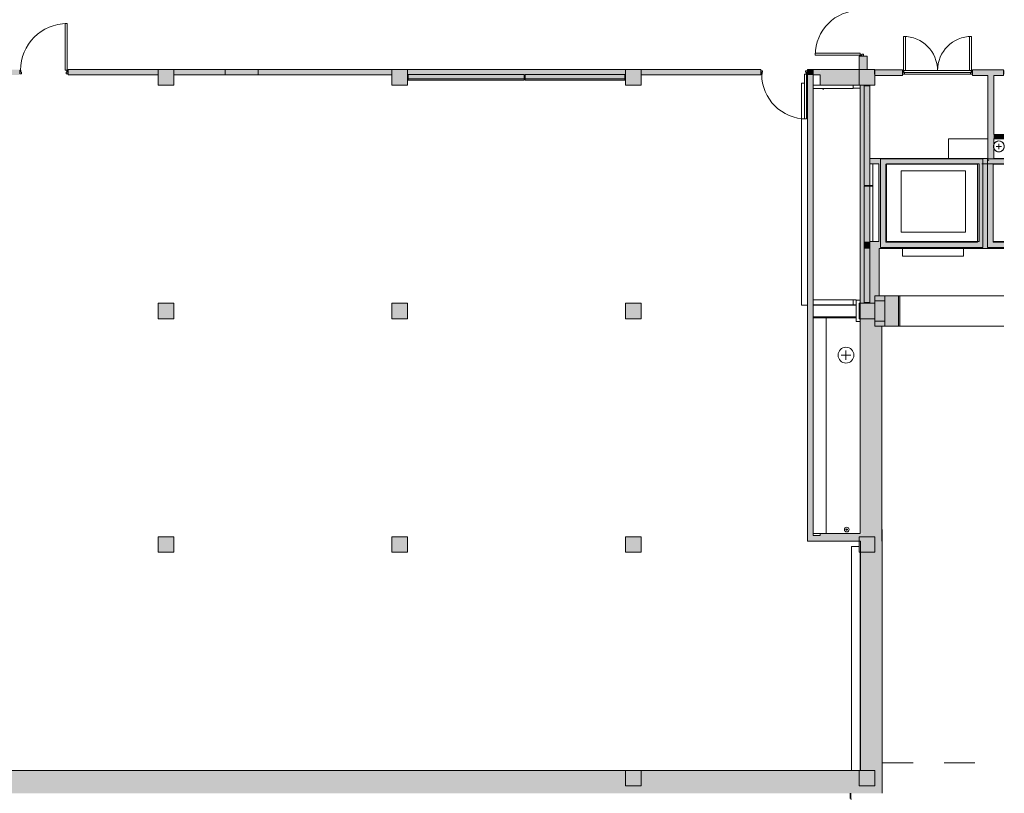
# Model space of a CAD drawing. Header units: millimetres. Extents: x -113904 to 3141, y -34200 to 59129.
# Tile 58 of 72: x -22148 to 3135, y 6000 to 25870. Entities that reach past the tile are written whole.
import ezdxf

# ---------------------------------------------------------------- set-up
doc = ezdxf.new("R2010")
doc.units = ezdxf.units.MM
doc.linetypes.add('Dash 1_32_', pattern=[1587.5, 793.75, -793.75])
doc.layers.add('0-1', color=7, linetype='Continuous', lineweight=5)
for name, color, linetype, lineweight, true_color in [('_Hidden Lines_-1', 7, 'Continuous', 9, 0xaaaaaa), ('_Room Separation_', 7, 'Dash 1_32_', 9, 0xc0c0c0), ('Columns-1', 7, 'Continuous', 9, 0xaaaaaa), ('Cut Pattern-1', 7, 'Continuous', 9, 0xd4d4d4), ('Cut Pattern-3', 7, 'Continuous', 9, 0xaaaaaa), ('Doors-1', 7, 'Continuous', 9, 0xaaaaaa), ('Floors-1', 7, 'Continuous', 9, 0xaaaaaa), ('Lighting Fixtures-1', 7, 'Continuous', 9, 0xaaaaaa), ('Plan Swing-1', 7, 'Continuous', 9, 0xaaaaaa), ('Specialty Equipment-1', 7, 'Continuous', 9, 0xaaaaaa), ('Structural Columns-1', 7, 'Continuous', 5, 0xd4d4d4), ('Structural Columns-2', 7, 'Continuous', 9, 0xaaaaaa), ('Structural Columns-3', 7, 'Continuous', 9, 0xd4d4d4), ('Structural Connections-2', 7, 'Continuous', 9, 0xaaaaaa), ('Structural Framing-1', 7, 'Continuous', 9, 0xaaaaaa), ('Structural Framing-4', 7, 'Continuous', 5, 0xd4d4d4), ('Wall Sweep - Cornice-1', 7, 'Continuous', 9, 0xaaaaaa), ('Walls-1', 7, 'Continuous', 9, 0xaaaaaa)]:
    doc.layers.add(name, color=color, linetype=linetype, lineweight=lineweight, true_color=true_color)

# ---------------------------------------------------------------- blocks, each defined once
blk = doc.blocks.new('Concrete_Rectangular Column - 400x400 mm-1549890-SKEEM 2_ Korrus_Kunstikonkurss pildid')
at = {"layer": 'Structural Columns-3'}
blk.add_hatch(color=256, dxfattribs=at).paths.add_polyline_path([(103, -200), (200, -200), (200, 200), (-200, 200), (-200, -200)])
at = {"layer": 'Structural Columns-2'}
for p, q in [((200, 200), (-200, 200)), ((-200, 200), (-200, -200)), ((200, -200), (200, 200)), ((-200, -200), (200, -200))]:
    blk.add_line(p, q, dxfattribs=at)
blk = doc.blocks.new('Walls 217 - Walls 172-6250957-SKEEM 2_ Korrus_Kunstikonkurss pildid')
at = {"layer": 'Walls-1'}
for p, q in [((-320, 21590), (-240, 21590)), ((-240, 21590), (-240, 20173))]:
    blk.add_line(p, q, dxfattribs=at)
blk = doc.blocks.new('Walls 222 - Walls 172-6251487-SKEEM 2_ Korrus_Kunstikonkurss pildid')
at = {"layer": 'Walls-1'}
for q in [(-240, 22168), (-320, 21610)]:
    blk.add_line((-240, 21610), q, dxfattribs=at)
blk = doc.blocks.new('HCE 1200x220 - HCE 1200x220mm-1962294-SKEEM 2_ Korrus_Kunstikonkurss pildid')
at = {"layer": 'Structural Framing-1'}
for p, q in [((2795, -270), (2795, -600)), ((2795, -600), (-2745, -600))]:
    blk.add_line(p, q, dxfattribs=at)
blk = doc.blocks.new('SMA Void ümar auk - -220-7889383-SKEEM 2_ Korrus_Kunstikonkurss pildid')
at = {"layer": 'Structural Connections-2'}
for p, q in [((-70, 0), (70, 0)), ((0, 70), (0, -70))]:
    blk.add_line(p, q, dxfattribs=at)
for start, end in [(360, 180), (180, 0)]:
    blk.add_arc((0, 0), 140, start, end, dxfattribs=at)
blk = doc.blocks.new('SMA Void ümar auk - -220-V198-SKEEM 2_ Korrus_Kunstikonkurss pildid')
at = {"layer": 'Structural Connections-2'}
for p, q in [((-70, 0), (70, 0)), ((0, 70), (0, -70))]:
    blk.add_line(p, q, dxfattribs=at)
for start, end in [(120, 180), (180, 240), (360, 119.9837), (240.0163, 0)]:
    blk.add_arc((0, 0), 140, start, end, dxfattribs=at)
blk = doc.blocks.new('SMA Void ümar auk - -220-8383221-SKEEM 2_ Korrus_Kunstikonkurss pildid')
at = {"layer": 'Structural Connections-2'}
for p, q in [((-101, 0), (101, 0)), ((0, 101), (0, -101))]:
    blk.add_line(p, q, dxfattribs=at)
for start, end in [(360, 180), (180, 0)]:
    blk.add_arc((0, 0), 203, start, end, dxfattribs=at)
blk = doc.blocks.new('SMA Void ümar auk - -220-8390646-SKEEM 2_ Korrus_Kunstikonkurss pildid')
at = {"layer": 'Structural Connections-2'}
for p, q in [((-120, 0), (120, 0)), ((0, 120), (0, -120))]:
    blk.add_line(p, q, dxfattribs=at)
blk = doc.blocks.new('Concrete_Rectangular Beam - 300x300 mm-8444288-SKEEM 2_ Korrus_Kunstikonkurss pildid')
at = {"layer": 'Structural Framing-1'}
for p, q in [((-2860, 0), (-2860, 150)), ((2840, 150), (-2860, 150)), ((2840, 150), (2840, 75)), ((2840, 25), (2840, 0))]:
    blk.add_line(p, q, dxfattribs=at)
blk = doc.blocks.new('SMA Void ümar auk - -220-7889666-SKEEM 2_ Korrus_Kunstikonkurss pildid')
at = {"layer": 'Structural Connections-2'}
for p, q in [((-30, 0), (30, 0)), ((0, 30), (0, -30))]:
    blk.add_line(p, q, dxfattribs=at)
for start, end in [(90, 180), (180.0612, 270), (360, 88.2813), (271.7187, 359.9388)]:
    blk.add_arc((0, 0), 60, start, end, dxfattribs=at)
blk = doc.blocks.new('SMA Void ümar auk - -220-V200-SKEEM 2_ Korrus_Kunstikonkurss pildid')
at = {"layer": 'Structural Connections-2'}
for p, q in [((-30, 0), (30, 0)), ((0, 30), (0, -30))]:
    blk.add_line(p, q, dxfattribs=at)
for start, end in [(360, 180), (180, 0)]:
    blk.add_arc((0, 0), 60, start, end, dxfattribs=at)
blk = doc.blocks.new('22001_TP_EK_Cloud_rvt-1-SKEEM 2_ Korrus_Kunstikonkurss pildid')
at = {"layer": 'Cut Pattern-1'}
for points in [[(-9649, 24320), (-9190, 24320), (-9190, 24350), (-12170, 24350), (-12170, 24320), (-10321, 24320)], [(-6623, 24320), (-6610, 24320), (-6610, 24350), (-9170, 24350), (-9170, 24320), (-6960, 24320)], [(-320, 22308), (-320, 24170), (-389, 24170), (-333, 22667)], [(2491, 20173), (2557, 22168), (2585, 22181), (2585, 22300), (2557, 22282), (2546, 22286), (2491, 22168), (2445, 22160), (2453, 20173)], [(2705, 22235), (2750, 22255), (2705, 22300)], [(3125, 22160), (3125, 22168), (2865, 22160)], [(-320, 19993), (-320, 20173), (-460, 20173), (-460, 19993)], [(-22, 18130), (-10, 18130), (-10, 18650), (-68, 18650), (-36, 18292)]]:
    blk.add_hatch(color=256, dxfattribs=at).paths.add_polyline_path(points)
h = blk.add_hatch(color=256, dxfattribs=at)
h.paths.add_polyline_path([(-45, 20026), (95, 20173), (-45, 20173), (-45, 20115)])
h.paths.add_polyline_path([(87, 22168), (76, 22179), (-45, 22218), (-45, 22168), (4, 22168)])
at = {"layer": 'Structural Columns-1'}
for points in [[(-12338, 24190), (-12190, 24190), (-12190, 24590), (-12570, 24590), (-12570, 24450), (-12590, 24450), (-12590, 24190), (-12570, 24190)], [(-6190, 24190), (-6190, 24590), (-6590, 24590), (-6590, 24190), (-6287, 24190)], [(-570, 24190), (-190, 24190), (-190, 24590), (-590, 24590), (-572, 24230)], [(-573, 18190), (-570, 18190), (-573, 18590), (-590, 18590), (-590, 18190)]]:
    blk.add_hatch(color=256, dxfattribs=at).paths.add_polyline_path(points)
h = blk.add_hatch(color=256, dxfattribs=at)
h.paths.add_polyline_path([(-560, 12475), (-190, 12475), (-190, 12590), (-566, 12590)])
h.paths.add_polyline_path([(-570, 12190), (-560, 12190), (-570, 12475), (-590, 12475), (-590, 12190)])
at = {"layer": 'Floors-1'}
for p, q in [((-240, 22168), (-240, 20173)), ((-1440, 18215), (-1440, 12675)), ((-665, 18215), (-1440, 18215))]:
    blk.add_line(p, q, dxfattribs=at)
for centre, radius, start, end in [((2995, 22615), 140, 90, 158.1499), ((2995, 22615), 140, 20.5958, 90), ((2995, 22615), 140, 200.6087, 270), ((2995, 22615), 140, 270, 339.4042), ((-930, 17254), 202, 0, 180), ((-930, 17254), 203, 180, 360), ((-910, 12773), 60, 0, 180), ((-910, 12773), 60, 180, 0)]:
    blk.add_arc(centre, radius, start, end, dxfattribs=at)
at = {"layer": 'Structural Columns-2'}
for p, q in [((-12190, 24590), (-12590, 24590)), ((-12590, 24590), (-12590, 24190)), ((-12190, 24190), (-12190, 24590)), ((-6190, 24590), (-6590, 24590)), ((-6590, 24590), (-6590, 24190)), ((-6190, 24190), (-6190, 24590)), ((-190, 24590), (-590, 24590)), ((-590, 24590), (-590, 24190)), ((-190, 24190), (-190, 24590)), ((-12590, 24190), (-12190, 24190)), ((-6590, 24190), (-6190, 24190)), ((-590, 24190), (-190, 24190)), ((-6190, 18590), (-6590, 18590)), ((-6590, 18590), (-6590, 18190)), ((-6190, 18190), (-6190, 18590)), ((-190, 18590), (-590, 18590)), ((-590, 18590), (-590, 18190)), ((-190, 18190), (-190, 18590)), ((-6590, 18190), (-6190, 18190)), ((-590, 18190), (-190, 18190)), ((-190, 12590), (-590, 12590)), ((-590, 12590), (-590, 12190)), ((-190, 12190), (-190, 12590)), ((-590, 12190), (-190, 12190))]:
    blk.add_line(p, q, dxfattribs=at)
at = {"layer": 'Structural Framing-1'}
for p, q in [((-750, 24107), (-1770, 24107)), ((-750, 24107), (-750, 24190)), ((-750, 18672), (-1770, 18672)), ((-750, 18545), (-1770, 18545)), ((-665, 18540), (-1770, 18540)), ((-750, 18545), (-750, 18672)), ((-665, 18545), (-750, 18545)), ((-1770, 18240), (-665, 18240)), ((-750, 18235), (-1770, 18235)), ((-750, 18215), (-750, 18235)), ((-750, 18235), (-665, 18235))]:
    blk.add_line(p, q, dxfattribs=at)
at = {"layer": 'Walls-1'}
for p, q in [((-9190, 24460), (-12170, 24460)), ((-12170, 24460), (-12170, 24320)), ((-12170, 24320), (-9190, 24320)), ((-9190, 24320), (-9190, 24460)), ((-6610, 24460), (-9170, 24460)), ((-9170, 24460), (-9170, 24320)), ((-9170, 24320), (-6610, 24320)), ((-6610, 24320), (-6610, 24460)), ((-460, 24170), (-460, 21610)), ((-320, 24170), (-460, 24170)), ((-320, 21610), (-320, 24170)), ((-45, 22300), (-45, 20020)), ((95, 22300), (-45, 22300)), ((2445, 22300), (95, 22300)), ((2585, 22300), (2445, 22300)), ((2585, 20020), (2585, 22300)), ((2705, 22300), (2705, 20020)), ((2845, 22300), (2705, 22300)), ((3125, 22300), (2845, 22300)), ((95, 20160), (95, 22160)), ((95, 22160), (2445, 22160)), ((2445, 22160), (2445, 20160)), ((2845, 20160), (2845, 22160)), ((2845, 22160), (3125, 22160)), ((-460, 21610), (-320, 21610)), ((-460, 21590), (-460, 18610)), ((-320, 21590), (-460, 21590)), ((-320, 18610), (-320, 21590)), ((-45, 20020), (95, 20020)), ((2445, 20160), (95, 20160)), ((95, 20020), (2445, 20020)), ((2445, 20020), (2585, 20020)), ((2705, 20020), (2845, 20020)), ((3125, 20160), (2845, 20160)), ((2845, 20020), (3125, 20020)), ((64, 18780), (-190, 18780)), ((-190, 18780), (-190, 18650)), ((64, 18650), (64, 18780)), ((414, 18780), (64, 18780)), ((64, 18780), (64, 18000)), ((414, 18000), (414, 18780)), ((-460, 18610), (-320, 18610)), ((64, 18650), (-190, 18650)), ((-190, 18650), (-190, 18130)), ((-190, 18650), (64, 18650)), ((64, 18130), (64, 18650)), ((-190, 18130), (64, 18130)), ((64, 18130), (-190, 18130)), ((-190, 18130), (-190, 18000)), ((-190, 18000), (64, 18000)), ((64, 18000), (64, 18130)), ((64, 18000), (414, 18000))]:
    blk.add_line(p, q, dxfattribs=at)
at = {"layer": 'Structural Columns-2'}
for p in [(-18390, 24390), (-6390, 12390), (-6390, 6390), (-390, 6390)]:
    blk.add_blockref('Concrete_Rectangular Column - 400x400 mm-1549890-SKEEM 2_ Korrus_Kunstikonkurss pildid', p, dxfattribs=at)
at = {"layer": 'Structural Connections-2', "rotation": 269.9999999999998}
for name, p in [('SMA Void ümar auk - -220-7889383-SKEEM 2_ Korrus_Kunstikonkurss pildid', (2995, 22615)), ('SMA Void ümar auk - -220-V198-SKEEM 2_ Korrus_Kunstikonkurss pildid', (2995, 22615)), ('SMA Void ümar auk - -220-V198-SKEEM 2_ Korrus_Kunstikonkurss pildid', (2995, 22615)), ('SMA Void ümar auk - -220-8390646-SKEEM 2_ Korrus_Kunstikonkurss pildid', (-933, 17253))]:
    blk.add_blockref(name, p, dxfattribs=at)
at = {"layer": 'Structural Connections-2'}
for name, p in [('SMA Void ümar auk - -220-8383221-SKEEM 2_ Korrus_Kunstikonkurss pildid', (-930, 17254)), ('SMA Void ümar auk - -220-8390646-SKEEM 2_ Korrus_Kunstikonkurss pildid', (-930, 17254)), ('SMA Void ümar auk - -220-7889666-SKEEM 2_ Korrus_Kunstikonkurss pildid', (-910, 12773)), ('SMA Void ümar auk - -220-V200-SKEEM 2_ Korrus_Kunstikonkurss pildid', (-910, 12773))]:
    blk.add_blockref(name, p, dxfattribs=at)
at = {"layer": 'Structural Framing-1'}
for name, p, rotation in [('Concrete_Rectangular Beam - 300x300 mm-8444288-SKEEM 2_ Korrus_Kunstikonkurss pildid', (-1920, 21400), 89.99999999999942), ('HCE 1200x220 - HCE 1200x220mm-1962294-SKEEM 2_ Korrus_Kunstikonkurss pildid', (-2040, 15420), 90.00000000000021)]:
    blk.add_blockref(name, p, dxfattribs=dict(at, rotation=rotation))
at = {"layer": 'Walls-1'}
for name in ['Walls 222 - Walls 172-6251487-SKEEM 2_ Korrus_Kunstikonkurss pildid', 'Walls 217 - Walls 172-6250957-SKEEM 2_ Korrus_Kunstikonkurss pildid']:
    blk.add_blockref(name, (0, 0), dxfattribs=at)
blk = doc.blocks.new('Ukse ava_ kaar 2 - 5220x4670-1153785-SKEEM 2_ Korrus_Kunstikonkurss pildid')
at = {"layer": '_Hidden Lines_-1'}
for p, q in [((-524, 390), (2610, 390)), ((-524, -390), (2610, -390))]:
    blk.add_line(p, q, dxfattribs=at)
blk = doc.blocks.new('-1 korruse talad - -1 korruse talad-4257404-SKEEM 2_ Korrus_Kunstikonkurss pildid')
at = {"layer": 'Structural Framing-1'}
for p, q in [((-750, 24108), (-570, 24108)), ((-750, 18672), (-665, 18672))]:
    blk.add_line(p, q, dxfattribs=at)
blk = doc.blocks.new('Trepi valgustus MK - Trepi valgustus MK-V41-SKEEM 2_ Korrus_Kunstikonkurss pildid')
at = {"layer": 'Lighting Fixtures-1'}
for p, q in [((-166, 410), (-15, 410)), ((-166, 390), (-166, 410)), ((-146, 420), (-15, 420))]:
    blk.add_line(p, q, dxfattribs=at)
blk = doc.blocks.new('SMA_D01_ 1-poolne - SU-00 - 1200x2100_ EI60-12731983-SKEEM 2_ Korrus_Kunstikonkurss pildid')
at = {"layer": 'Doors-1'}
for p, q in [((-590, -50), (-590, 40)), ((-590, 40), (-550, 40)), ((-550, 40), (-550, 0)), ((550, 0), (550, 40)), ((550, 40), (590, 40)), ((590, 40), (590, -50)), ((-565, -50), (-590, -50)), ((-565, 0), (-565, -50)), ((-550, 0), (-565, 0)), ((525, -50), (575, -50)), ((525, -1200), (525, -50)), ((565, 0), (550, 0)), ((565, -50), (565, 0)), ((575, -50), (575, -1200)), ((590, -50), (575, -50)), ((575, -1200), (525, -1200))]:
    blk.add_line(p, q, dxfattribs=at)
at = {"layer": 'Plan Swing-1'}
blk.add_arc((575, -50), 1150, 180, 270, dxfattribs=at)
blk = doc.blocks.new('Pealift 1 - L-01-6111501-SKEEM 2_ Korrus_Kunstikonkurss pildid')
at = {"layer": 'Specialty Equipment-1'}
for p, q in [((2121, 21992), (472, 21992)), ((472, 21992), (472, 20413)), ((2121, 20413), (2121, 21992)), ((472, 20413), (2121, 20413))]:
    blk.add_line(p, q, dxfattribs=at)
blk = doc.blocks.new('-1 korruse talad2 - -1 korruse talad-6509153-SKEEM 2_ Korrus_Kunstikonkurss pildid')
at = {"layer": 'Structural Framing-1'}
blk.add_line((-665, 18670), (-610, 18670), dxfattribs=at)
blk = doc.blocks.new('SMA_D01_ 1-poolne - SU-00 - 800x2100 lävepakuga-15802483-SKEEM 2_ Korrus_Kunstikonkurss pildid')
at = {"layer": 'Doors-1'}
blk.add_line((390, 35), (390, -55), dxfattribs=at)
blk = doc.blocks.new('SMA_D02_ 2-poolne - SU-00 - 1800x2100 TT_ EI30-15751282-SKEEM 2_ Korrus_Kunstikonkurss pildid')
at = {"layer": 'Doors-1'}
for p, q in [((-791, 930), (-841, 930)), ((-841, 930), (-841, 55)), ((-791, 55), (-791, 930)), ((909, 930), (859, 930)), ((859, 930), (859, 55)), ((909, 55), (909, 930)), ((-841, 55), (-856, 55)), ((-856, 55), (-856, -35)), ((-841, 55), (-791, 55)), ((-831, 5), (-831, 55)), ((-816, 5), (-831, 5)), ((-816, 5), (884, 5)), ((-816, -35), (-816, 5)), ((859, 55), (-791, 55)), ((859, 55), (909, 55)), ((899, 5), (884, 5)), ((884, 5), (884, -35)), ((899, 55), (899, 5)), ((924, 55), (909, 55)), ((924, -35), (924, 55)), ((-856, -35), (-816, -35)), ((884, -35), (-816, -35)), ((884, -35), (924, -35))]:
    blk.add_line(p, q, dxfattribs=at)
for centre, start, end in [((-841, 55), 360, 90), ((909, 55), 90, 180)]:
    blk.add_arc(centre, 875, start, end, dxfattribs=at)
blk = doc.blocks.new('SMA_D01_ 1-poolne - SU-00 - 1200x2100_ EI60-12731779-SKEEM 2_ Korrus_Kunstikonkurss pildid')
at = {"layer": 'Doors-1'}
for p, q in [((-590, -80), (-590, 10)), ((-590, 10), (-550, 10)), ((-550, 10), (-550, -30)), ((550, -30), (550, 10)), ((550, 10), (590, 10)), ((590, 10), (590, -80)), ((-565, -80), (-590, -80)), ((-565, -30), (-565, -80)), ((-550, -30), (-565, -30)), ((525, -80), (575, -80)), ((525, -1230), (525, -80)), ((565, -30), (550, -30)), ((565, -80), (565, -30)), ((575, -80), (575, -1230)), ((590, -80), (575, -80)), ((575, -1230), (525, -1230))]:
    blk.add_line(p, q, dxfattribs=at)
at = {"layer": 'Plan Swing-1'}
blk.add_arc((575, -80), 1150, 180, 270, dxfattribs=at)
blk = doc.blocks.new('SMA_D01_ 1-poolne - SU-00 - 1250x2100_ EI60 allalaskuva lävepakuga-12845287-SKEEM 2_ Korrus_Kunstikonkurss pildid')
at = {"layer": 'Doors-1'}
for p, q in [((600, 1250), (550, 1250)), ((550, 1250), (550, 50)), ((600, 50), (600, 1250)), ((-590, 50), (-615, 50)), ((-615, 50), (-615, -40)), ((-590, 0), (-590, 50)), ((-575, 0), (-590, 0)), ((-575, -40), (-575, 0)), ((550, 50), (600, 50)), ((590, 0), (575, 0)), ((575, 0), (575, -40)), ((590, 50), (590, 0)), ((615, 50), (600, 50)), ((615, -40), (615, 50)), ((-615, -40), (-575, -40)), ((575, -40), (615, -40))]:
    blk.add_line(p, q, dxfattribs=at)
at = {"layer": 'Plan Swing-1'}
blk.add_arc((600, 50), 1200, 90, 180, dxfattribs=at)

msp = doc.modelspace()

# ---------------------------------------------------------------- hatches: boundary and pattern name
at = {"layer": 'Cut Pattern-1'}
h = msp.add_hatch(color=256, dxfattribs=at)
h.paths.add_polyline_path([(-573, 24590), (-390, 24590), (-390, 24935), (-590, 24935), (-590, 24590)])
h.paths.add_polyline_path([(-390, 26685), (-390, 30190), (-590, 30190), (-590, 26685), (-573, 26685)])
h = msp.add_hatch(color=256, dxfattribs=at)
h.paths.add_polyline_path([(-18590, 24450), (-18595, 24590), (-20903, 24590), (-20903, 24450)])
h.paths.add_polyline_path([(-23767, 24450), (-22153, 24450), (-22153, 24590), (-24153, 24590), (-24153, 24450)])
h = msp.add_hatch(color=256, dxfattribs=at)
h.paths.add_polyline_path([(-13010, 24450), (-12570, 24450), (-12570, 24590), (-16020, 24590), (-16020, 24450)])
h.paths.add_polyline_path([(-16870, 24450), (-16870, 24590), (-18190, 24590), (-18190, 24450)])
for points in [[(-12190, 24350), (-6590, 24350), (-6590, 24590), (-12190, 24590), (-12190, 24489)], [(-1590, 24190), (-570, 24190), (-590, 24590), (-1590, 24590), (-1590, 24240)], [(-460, 20173), (-320, 20173), (-320, 22308), (-389, 24170), (-320, 24170), (-320, 24190), (-570, 24190), (-570, 20173)], [(111, 22168), (2491, 22168), (2557, 22308), (-320, 22302), (-311, 22168), (-45, 22168), (-45, 22218), (100, 22171)], [(-89, 20173), (111, 20173), (100, 22168), (-89, 22168), (-89, 20479)], [(2789, 20173), (2851, 20173), (2845, 22168), (2557, 22168), (2491, 20173)], [(-460, 18780), (-80, 18780), (-80, 19993), (-570, 19993), (-570, 18780)], [(-570, 12675), (-10, 12675), (-12, 18130), (-22, 18130), (-68, 18650), (-10, 18657), (-12, 18780), (-570, 18780), (-570, 12824)], [(436, 18000), (451, 18000), (451, 18780), (-10, 18780), (-10, 18000), (100, 18000)], [(-1590, 12475), (-560, 12475), (-560, 12590), (-190, 12590), (-190, 12475), (-10, 12475), (-10, 12675), (-1590, 12669), (-1590, 12590)], [(-560, 6590), (0, 6590), (-10, 12475), (-560, 12475), (-560, 6616)], [(-17380, 6000), (-6393, 6000), (-6393, 6190), (-6590, 6190), (-6590, 6590), (-27620, 6590), (-27780, 6020), (-27786, 6000), (-17717, 6000)], [(-2926, 6000), (0, 6000), (-10, 6590), (-190, 6590), (-190, 6190), (-590, 6190), (-590, 6590), (-6190, 6584), (-6190, 6190), (-6393, 6190), (-6393, 6000), (-3262, 6000)]]:
    msp.add_hatch(color=256, dxfattribs=at).paths.add_polyline_path(points)
h = msp.add_hatch(color=256, dxfattribs=at)
h.paths.add_polyline_path([(-1590, 24450), (-1595, 24590), (-1770, 24590), (-1767, 24450), (-1645, 24450)])
h.paths.add_polyline_path([(-3934, 24450), (-3120, 24450), (-3120, 24590), (-6190, 24590), (-6190, 24450), (-3988, 24450)])
h = msp.add_hatch(color=256, dxfattribs=at)
h.paths.add_polyline_path([(2789, 22168), (3125, 22168), (3125, 22308), (2557, 22300), (2564, 22279), (2585, 22300), (2585, 22181), (2557, 22168)])
h.paths.add_polyline_path([(2705, 22235), (2706, 22299), (2750, 22255)])
h = msp.add_hatch(color=256, dxfattribs=at)
h.paths.add_polyline_path([(2453, 19993), (3125, 20000), (3125, 20173), (95, 20173), (95, 20160), (-45, 20026), (-50, 20173), (-320, 20173), (-320, 19993), (1780, 19993)])
h.paths.add_polyline_path([(-570, 19993), (-460, 19993), (-460, 20173), (-570, 20173), (-570, 19993)])
at = {"layer": 'Cut Pattern-3'}
for points in [[(-16020, 24450), (-16020, 24590), (-16870, 24590), (-16870, 24450)], [(-1920, 24450), (-1770, 24450), (-1771, 24590), (-1920, 24590), (-1920, 24489)], [(-1920, 12625), (-1770, 12625), (-1770, 24450), (-1920, 24450), (-1920, 12635)], [(2715, 22308), (2865, 22308), (2865, 24435), (2715, 24435), (2715, 22390)], [(3125, 22820), (3125, 22920), (2865, 22920), (2865, 22820)], [(-1770, 12475), (-1590, 12475), (-1590, 12625), (-1920, 12625), (-1917, 12475)]]:
    msp.add_hatch(color=256, dxfattribs=at).paths.add_polyline_path(points)
h = msp.add_hatch(color=256, dxfattribs=at)
h.paths.add_polyline_path([(2320, 24435), (3115, 24435), (3115, 24585), (2320, 24585), (2320, 24489)])
h.paths.add_polyline_path([(100, 24435), (520, 24435), (520, 24585), (-190, 24585), (-190, 24435)])
at = {"layer": 'Structural Framing-4'}
for points in [[(-18190, 18190), (-18190, 18590), (-18590, 18590), (-18590, 18190), (-18389, 18190)], [(-12192, 18190), (-12190, 18190), (-12190, 18590), (-12590, 18587), (-12590, 18190)], [(-6190, 18190), (-6190, 18590), (-6590, 18590), (-6590, 18190), (-6287, 18190)], [(-18389, 12190), (-18190, 12190), (-18190, 12590), (-18590, 12590), (-18590, 12190)], [(-12590, 12190), (-12190, 12190), (-12190, 12590), (-12590, 12590), (-12590, 12460)]]:
    msp.add_hatch(color=256, dxfattribs=at).paths.add_polyline_path(points)

# ---------------------------------------------------------------- linework, layer by layer
at = {"layer": '_Room Separation_'}
for p, q in [((-1520, 24107), (-1520, 24070)), ((-5, 12780), (-5, 12475)), ((0, 6780), (3125, 6780))]:
    msp.add_line(p, q, dxfattribs=at)
at = {"layer": 'Columns-1'}
for p, q in [((-573, 18665), (-665, 18665)), ((-665, 18665), (-665, 18115)), ((-665, 18115), (-573, 18115))]:
    msp.add_line(p, q, dxfattribs=at)
at = {"layer": 'Floors-1'}
for p, q in [((-1770, 24190), (-1590, 24190)), ((1700, 22308), (1700, 22810)), ((1700, 22810), (2715, 22810)), ((2865, 22810), (3125, 22810)), ((-1590, 12675), (-1770, 12675)), ((-570, 6590), (-570, 12190))]:
    msp.add_line(p, q, dxfattribs=at)
at = {"layer": 'Structural Framing-1'}
for p, q in [((-6590, 24590), (-6590, 24190)), ((-6190, 24590), (-6590, 24590)), ((-6190, 24190), (-6190, 24590)), ((-6590, 24190), (-6190, 24190)), ((-18190, 18590), (-18590, 18590)), ((-18590, 18590), (-18590, 18190)), ((-18190, 18190), (-18190, 18590)), ((-12190, 18590), (-12590, 18590)), ((-12590, 18590), (-12590, 18190)), ((-12190, 18190), (-12190, 18590)), ((-6190, 18590), (-6590, 18590)), ((-6590, 18590), (-6590, 18190)), ((-6190, 18190), (-6190, 18590)), ((-18590, 18190), (-18190, 18190)), ((-12590, 18190), (-12190, 18190)), ((-6590, 18190), (-6190, 18190)), ((-18190, 12590), (-18590, 12590)), ((-18590, 12590), (-18590, 12190)), ((-18190, 12190), (-18190, 12590)), ((-12190, 12590), (-12590, 12590)), ((-12590, 12590), (-12590, 12190)), ((-12190, 12190), (-12190, 12590)), ((-18590, 12190), (-18190, 12190)), ((-12590, 12190), (-12190, 12190))]:
    msp.add_line(p, q, dxfattribs=at)
at = {"layer": 'Wall Sweep - Cornice-1'}
for p, q in [((525, 19793), (525, 19993)), ((2085, 19993), (2085, 19793)), ((2085, 19793), (525, 19793))]:
    msp.add_line(p, q, dxfattribs=at)
at = {"layer": 'Walls-1'}
for p, q in [((-390, 24935), (-590, 24935)), ((-590, 24935), (-590, 24590)), ((-390, 24590), (-390, 24935)), ((-18590, 24590), (-20903, 24590)), ((-20903, 24590), (-20903, 24450)), ((-12570, 24590), (-18190, 24590)), ((-16870, 24450), (-16870, 24590)), ((-16020, 24590), (-16020, 24450)), ((-12190, 24590), (-12570, 24590)), ((-6590, 24590), (-12190, 24590)), ((-6590, 24350), (-6590, 24590)), ((-3120, 24590), (-6190, 24590)), ((-6190, 24590), (-6190, 24450)), ((-3120, 24450), (-3120, 24590)), ((-590, 24590), (-1920, 24590)), ((-1920, 24590), (-1920, 12475)), ((-1770, 24590), (-1770, 24450)), ((-320, 24594), (-392, 24594)), ((-196, 24590), (-390, 24590)), ((-320, 24594), (-320, 24590)), ((-196, 24470), (-196, 24590)), ((520, 24585), (-190, 24585)), ((-190, 24585), (-190, 24470)), ((520, 24435), (520, 24585)), ((3115, 24585), (2320, 24585)), ((2320, 24585), (2320, 24435)), ((3115, 24435), (3115, 24585)), ((-20903, 24450), (-18590, 24450)), ((-18190, 24450), (-12590, 24450)), ((-12590, 24450), (-12590, 24190)), ((-12190, 24190), (-12190, 24350)), ((-12190, 24350), (-6590, 24350)), ((-6190, 24450), (-3120, 24450)), ((-1770, 24450), (-1590, 24450)), ((-1770, 12625), (-1770, 24450)), ((-1590, 24450), (-1590, 24190)), ((-190, 24470), (-196, 24470)), ((-190, 24435), (-190, 24470)), ((-190, 24190), (-190, 24435)), ((-190, 24435), (520, 24435)), ((2320, 24435), (2715, 24435)), ((2715, 24435), (2715, 22308)), ((2865, 24435), (3115, 24435)), ((2865, 22920), (2865, 24435)), ((-12590, 24190), (-12190, 24190)), ((-1590, 24190), (-570, 24190)), ((-570, 24190), (-570, 12675)), ((-320, 24190), (-190, 24190)), ((-320, 22308), (-320, 24190)), ((3125, 22920), (2865, 22920)), ((2865, 22308), (2865, 22820)), ((2865, 22820), (3125, 22820)), ((2715, 22308), (-320, 22308)), ((3125, 22308), (2865, 22308)), ((-320, 20173), (-320, 22168)), ((-320, 22168), (-89, 22168)), ((-89, 22168), (-89, 20173)), ((111, 22168), (2491, 22168)), ((111, 20173), (111, 22168)), ((2491, 22168), (2491, 20173)), ((3125, 22168), (2557, 22168)), ((2851, 20173), (2851, 22168)), ((-89, 20173), (-320, 20173)), ((-80, 19993), (3125, 19993)), ((-80, 18780), (-80, 19993)), ((2491, 20173), (111, 20173)), ((3125, 20173), (2851, 20173)), ((451, 18780), (-80, 18780)), ((451, 18000), (451, 18780)), ((-10, 12475), (-10, 18000)), ((-10, 18000), (451, 18000)), ((-570, 12675), (-1590, 12675)), ((-1590, 12675), (-1590, 12625)), ((-1920, 12475), (-560, 12475)), ((-1590, 12625), (-1770, 12625)), ((-560, 12475), (-560, 6590)), ((0, 12475), (-10, 12475)), ((0, 6000), (0, 12475)), ((-790, 6590), (-790, 12335)), ((-590, 12335), (-790, 12335)), ((-6590, 6590), (-27180, 6590)), ((-590, 6590), (-6190, 6590))]:
    msp.add_line(p, q, dxfattribs=at)

# ---------------------------------------------------------------- block references
at = {"layer": '0-1'}
msp.add_blockref('22001_TP_EK_Cloud_rvt-1-SKEEM 2_ Korrus_Kunstikonkurss pildid', (0, 0), dxfattribs=at)
at = {"layer": 'Doors-1'}
for name, p, rotation in [('SMA_D01_ 1-poolne - SU-00 - 1200x2100_ EI60-12731779-SKEEM 2_ Korrus_Kunstikonkurss pildid', (-490, 25535), 269.9999999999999), ('SMA_D01_ 1-poolne - SU-00 - 800x2100 lävepakuga-15802483-SKEEM 2_ Korrus_Kunstikonkurss pildid', (3515, 24510), 180), ('Ukse ava_ kaar 2 - 5220x4670-1153785-SKEEM 2_ Korrus_Kunstikonkurss pildid', (2601, 18390), 180)]:
    msp.add_blockref(name, p, dxfattribs=dict(at, rotation=rotation))
for name, p in [('SMA_D01_ 1-poolne - SU-00 - 1250x2100_ EI60 allalaskuva lävepakuga-12845287-SKEEM 2_ Korrus_Kunstikonkurss pildid', (-21528, 24520)), ('SMA_D02_ 2-poolne - SU-00 - 1800x2100 TT_ EI30-15751282-SKEEM 2_ Korrus_Kunstikonkurss pildid', (1386, 24510)), ('SMA_D01_ 1-poolne - SU-00 - 1200x2100_ EI60-12731983-SKEEM 2_ Korrus_Kunstikonkurss pildid', (-2520, 24520))]:
    msp.add_blockref(name, p, dxfattribs=at)
at = {"layer": 'Lighting Fixtures-1', "rotation": 90.00000000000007}
msp.add_blockref('Trepi valgustus MK - Trepi valgustus MK-V41-SKEEM 2_ Korrus_Kunstikonkurss pildid', (-400, 6015), dxfattribs=at)
at = {"layer": 'Specialty Equipment-1'}
msp.add_blockref('Pealift 1 - L-01-6111501-SKEEM 2_ Korrus_Kunstikonkurss pildid', (16, 0), dxfattribs=at)
at = {"layer": 'Structural Framing-1'}
for name in ['-1 korruse talad - -1 korruse talad-4257404-SKEEM 2_ Korrus_Kunstikonkurss pildid', '-1 korruse talad2 - -1 korruse talad-6509153-SKEEM 2_ Korrus_Kunstikonkurss pildid']:
    msp.add_blockref(name, (0, 0), dxfattribs=at)

doc.saveas('drawing.dxf')
